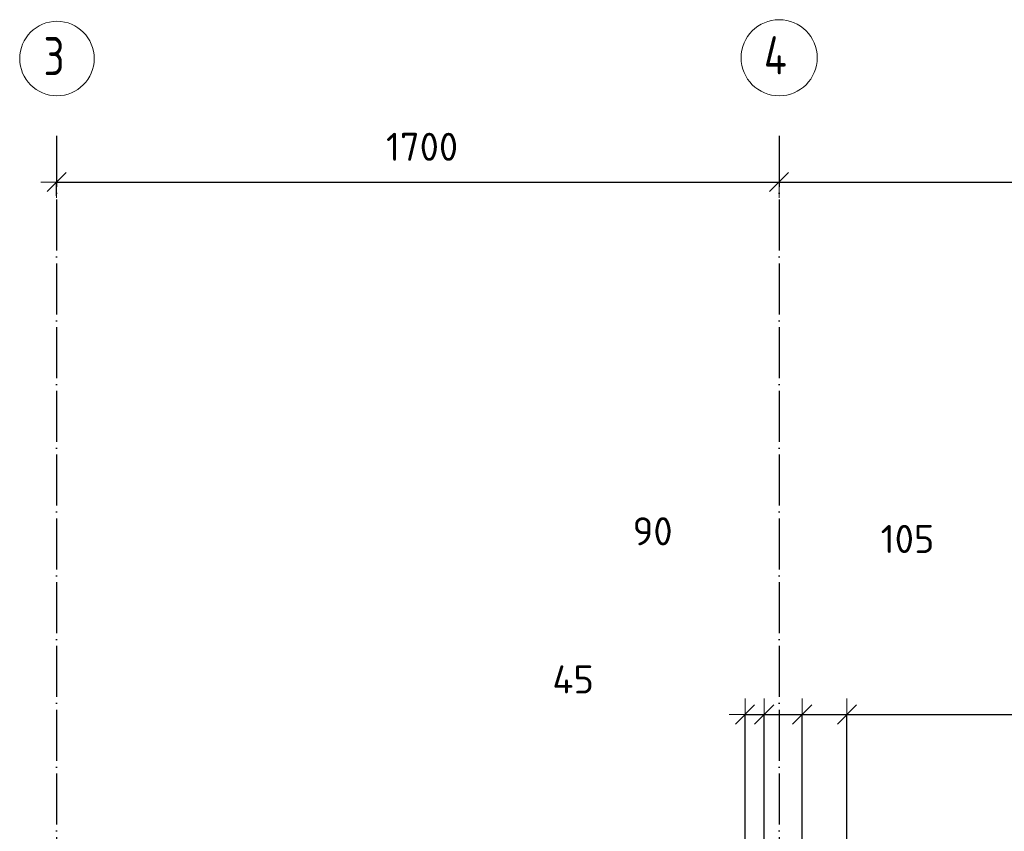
# Model space of a CAD drawing. Header units: millimetres. Extents: x 5077 to 50019, y 6526 to 90933.
# Tile 22 of 60: x 6613 to 8930, y 40103 to 42013. Entities that reach past the tile are written whole.
import ezdxf

# ---------------------------------------------------------------- set-up
doc = ezdxf.new("R2010")
doc.units = ezdxf.units.MM
doc.header["$PDMODE"] = 65
doc.linetypes.add('______11', pattern=[150, 120, -15, 0, -15])
doc.linetypes.add('______5', pattern=[330, 240, -30, 30, -30])
doc.layers.add('Осевая линия_ общее', color=7, linetype='______5', lineweight=13, true_color=0xa0a0a0)
doc.layers.add('Размерная линия_ общее', color=7, linetype='Continuous', lineweight=13)
doc.styles.add('ISOCPEUR', font='ISOCPEUR')
doc.dimstyles.new('DIMSTYLE_3', dxfattribs={"dimtxt": 66, "dimasz": 75, "dimexe": 0, "dimexo": 0, "dimgap": 33, "dimtad": 2, "dimdec": 0, "dimrnd": 5, "dimzin": 12, "dimdsep": 46, "dimtxsty": 'ISOCPEUR', "dimblk1": 'ALL_ML_STRICH', "dimblk2": 'ALL_ML_STRICH', "dimsah": 1, "dimcen": 0, "dimclrd": 7, "dimclre": 256, "dimclrt": 7, "dimadec": 0, "dimazin": 0, "dimtfac": 1, "dimtdec": 0, "dimtix": 1, "dimtmove": 2, "dimatfit": 3, "dimfxl": 0, "dimtvp": 1.2, "dimtzin": 0, "dimlwd": 0, "dimlwe": -3, "dimarcsym": 0})
doc.dimstyles.new('DIMSTYLE_9', dxfattribs={"dimtxt": 66, "dimasz": 75, "dimexe": 0, "dimexo": 0, "dimgap": 33, "dimtad": 2, "dimdec": 0, "dimrnd": 5, "dimzin": 12, "dimdsep": 46, "dimtxsty": 'ISOCPEUR', "dimblk1": 'ALL_ML_STRICH', "dimblk2": 'ALL_ML_STRICH', "dimsah": 1, "dimcen": 0, "dimclrd": 7, "dimclre": 256, "dimclrt": 7, "dimadec": 0, "dimazin": 0, "dimtfac": 1, "dimtdec": 0, "dimtix": 1, "dimtmove": 2, "dimatfit": 3, "dimfxl": 0, "dimtzin": 0, "dimlwd": 0, "dimlwe": -3, "dimarcsym": 0})

# ---------------------------------------------------------------- blocks, each defined once
blk = doc.blocks.new('СЛОЖНЫЙ_ОБЪЕКТ_1')
at = {"layer": 'Осевая линия_ общее', "color": 253, "linetype": '______11', "lineweight": -3, "true_color": 0xa0a0a0, "transparency": 33554687}
for p, q in [((6700, 41740), (6700, 30850)), ((8400, 41740), (8400, 30850))]:
    blk.add_line(p, q, dxfattribs=at)
at = {"layer": 'Осевая линия_ общее', "color": 7, "linetype": 'Continuous', "lineweight": 13, "transparency": 33554687}
for centre, radius in [((8400.4, 41923.8), 89.6), ((6700.7, 41921.9), 87.7)]:
    blk.add_circle(centre, radius, dxfattribs=at)
at = {"layer": 'Осевая линия_ общее', "color": 7, "linetype": 'Continuous', "lineweight": 13, "transparency": 33554687, "char_height": 90, "attachment_point": 7, "style": 'ISOCPEUR'}
for s, insert, width in [('\\W0.78;3', (6669.2, 41882.7), 97.922), ('\\W0.80;4', (8364.4, 41884.6), 107.95)]:
    blk.add_mtext(s, dxfattribs=dict(at, insert=insert, width=width))
blk = doc.blocks.new('ALL_ML_STRICH')
at = {"color": 0, "linetype": 'ByBlock', "lineweight": -2}
for p, q in [((0, -0.5), (0, 0.5)), ((-1, 0), (0.5, 0)), ((-0.3, -0.3), (0.3, 0.3))]:
    blk.add_line(p, q, dxfattribs=at)
blk = doc.blocks.new('*D90')
at = {"layer": 'DEFPOINTS', "color": 7, "linetype": 'Continuous', "lineweight": 13, "transparency": 33554687}
for p in [(8400, 41668.4), (6700, 41631.2), (6700, 41499.1)]:
    blk.add_point(p, dxfattribs=at)
at = {"layer": 'Размерная линия_ общее', "color": 253, "linetype": 'Continuous', "lineweight": -2, "true_color": 0xa0a0a0, "transparency": 33554687}
for p, q in [((6700, 41599.1), (6700, 41631.2)), ((8400, 41631.2), (8400, 41631.2))]:
    blk.add_line(p, q, dxfattribs=at)
at = {"layer": 'Размерная линия_ общее', "color": 7, "linetype": 'Continuous', "lineweight": -2, "transparency": 33554687}
blk.add_line((6700, 41631.2), (8400, 41631.2), dxfattribs=at)
at = {"layer": 'Размерная линия_ общее', "color": 7, "linetype": 'Continuous', "lineweight": 13, "transparency": 33554687, "xscale": 75, "yscale": 75, "zscale": 75, "rotation": 180}
blk.add_blockref('ALL_ML_STRICH', (6700, 41631.2), dxfattribs=at)
at = {"layer": 'Размерная линия_ общее', "color": 7, "linetype": 'Continuous', "lineweight": 13, "transparency": 33554687, "xscale": 75, "yscale": 75, "zscale": 75}
blk.add_blockref('ALL_ML_STRICH', (8400, 41631.2), dxfattribs=at)
at = {"layer": 'Размерная линия_ общее', "color": 7, "linetype": 'Continuous', "lineweight": 13, "transparency": 33554687, "insert": (7559.9, 41714.2), "char_height": 66, "width": 264, "attachment_point": 5, "style": 'ISOCPEUR'}
blk.add_mtext('\\A1;{1700}', dxfattribs=at)
blk = doc.blocks.new('*D91')
at = {"layer": 'DEFPOINTS', "color": 7, "linetype": 'Continuous', "lineweight": 13, "transparency": 33554687}
for p in [(8400, 41668.4), (8400, 41631.2), (13900, 41560)]:
    blk.add_point(p, dxfattribs=at)
at = {"layer": 'Размерная линия_ общее', "color": 253, "linetype": 'Continuous', "lineweight": -2, "true_color": 0xa0a0a0, "transparency": 33554687}
for p, q in [((8400, 41631.2), (8400, 41631.2)), ((13900, 41631.2), (13900, 41631.2))]:
    blk.add_line(p, q, dxfattribs=at)
at = {"layer": 'Размерная линия_ общее', "color": 7, "linetype": 'Continuous', "lineweight": -2, "transparency": 33554687}
blk.add_line((8400, 41631.2), (13900, 41631.2), dxfattribs=at)
at = {"layer": 'Размерная линия_ общее', "color": 7, "linetype": 'Continuous', "lineweight": 13, "transparency": 33554687, "xscale": 75, "yscale": 75, "zscale": 75, "rotation": 180}
blk.add_blockref('ALL_ML_STRICH', (8400, 41631.2), dxfattribs=at)
at = {"layer": 'Размерная линия_ общее', "color": 7, "linetype": 'Continuous', "lineweight": 13, "transparency": 33554687, "xscale": 75, "yscale": 75, "zscale": 75}
blk.add_blockref('ALL_ML_STRICH', (13900, 41631.2), dxfattribs=at)
at = {"layer": 'Размерная линия_ общее', "color": 7, "linetype": 'Continuous', "lineweight": 13, "transparency": 33554687, "insert": (11153.3, 41714.2), "char_height": 66, "width": 264, "attachment_point": 5, "style": 'ISOCPEUR'}
blk.add_mtext('\\A1;{5500}', dxfattribs=at)
blk = doc.blocks.new('*D137')
at = {"layer": 'DEFPOINTS', "color": 7, "linetype": 'Continuous', "lineweight": 13, "transparency": 33554687}
for p in [(8320, 40377.7), (8320, 39715), (8365, 39450.9)]:
    blk.add_point(p, dxfattribs=at)
at = {"layer": 'Размерная линия_ общее', "color": 253, "linetype": 'Continuous', "lineweight": -2, "true_color": 0xa0a0a0, "transparency": 33554687}
for p, q in [((8320, 39735), (8320, 40377.7)), ((8365, 39470.9), (8365, 40377.7))]:
    blk.add_line(p, q, dxfattribs=at)
at = {"layer": 'Размерная линия_ общее', "color": 7, "linetype": 'Continuous', "lineweight": -2, "transparency": 33554687}
blk.add_line((8320, 40377.7), (8365, 40377.7), dxfattribs=at)
at = {"layer": 'Размерная линия_ общее', "color": 7, "linetype": 'Continuous', "lineweight": 13, "transparency": 33554687, "xscale": 75, "yscale": 75, "zscale": 75, "rotation": 180}
blk.add_blockref('ALL_ML_STRICH', (8320, 40377.7), dxfattribs=at)
at = {"layer": 'Размерная линия_ общее', "color": 7, "linetype": 'Continuous', "lineweight": 13, "transparency": 33554687, "xscale": 75, "yscale": 75, "zscale": 75}
blk.add_blockref('ALL_ML_STRICH', (8365, 40377.7), dxfattribs=at)
at = {"layer": 'Размерная линия_ общее', "color": 7, "linetype": 'Continuous', "lineweight": 13, "transparency": 33554687, "insert": (7915.5, 40460.4), "char_height": 66, "width": 132, "attachment_point": 5, "style": 'ISOCPEUR'}
blk.add_mtext('\\A1;{45}', dxfattribs=at)
blk = doc.blocks.new('*D138')
at = {"layer": 'DEFPOINTS', "color": 7, "linetype": 'Continuous', "lineweight": 13, "transparency": 33554687}
for p in [(8365, 40377.7), (8365, 39450.9), (8454.5, 39449.3)]:
    blk.add_point(p, dxfattribs=at)
at = {"layer": 'Размерная линия_ общее', "color": 253, "linetype": 'Continuous', "lineweight": -2, "true_color": 0xa0a0a0, "transparency": 33554687}
for p, q in [((8365, 39470.9), (8365, 40377.7)), ((8454.5, 39469.3), (8454.5, 40377.7))]:
    blk.add_line(p, q, dxfattribs=at)
at = {"layer": 'Размерная линия_ общее', "color": 7, "linetype": 'Continuous', "lineweight": -2, "transparency": 33554687}
blk.add_line((8365, 40377.7), (8454.5, 40377.7), dxfattribs=at)
at = {"layer": 'Размерная линия_ общее', "color": 7, "linetype": 'Continuous', "lineweight": 13, "transparency": 33554687, "xscale": 75, "yscale": 75, "zscale": 75, "rotation": 180}
blk.add_blockref('ALL_ML_STRICH', (8365, 40377.7), dxfattribs=at)
at = {"layer": 'Размерная линия_ общее', "color": 7, "linetype": 'Continuous', "lineweight": 13, "transparency": 33554687, "xscale": 75, "yscale": 75, "zscale": 75}
blk.add_blockref('ALL_ML_STRICH', (8454.5, 40377.7), dxfattribs=at)
at = {"layer": 'Размерная линия_ общее', "color": 7, "linetype": 'Continuous', "lineweight": 13, "transparency": 33554687, "insert": (8102.6, 40809.1), "char_height": 66, "width": 132, "attachment_point": 5, "style": 'ISOCPEUR'}
blk.add_mtext('\\A1;{90}', dxfattribs=at)
blk = doc.blocks.new('*D139')
at = {"layer": 'DEFPOINTS', "color": 7, "linetype": 'Continuous', "lineweight": 13, "transparency": 33554687}
for p in [(8454.5, 40377.7), (8454.5, 39449.3), (8560, 39423.5)]:
    blk.add_point(p, dxfattribs=at)
at = {"layer": 'Размерная линия_ общее', "color": 253, "linetype": 'Continuous', "lineweight": -2, "true_color": 0xa0a0a0, "transparency": 33554687}
for p, q in [((8454.5, 39469.3), (8454.5, 40377.7)), ((8560, 39443.5), (8560, 40377.7))]:
    blk.add_line(p, q, dxfattribs=at)
at = {"layer": 'Размерная линия_ общее', "color": 7, "linetype": 'Continuous', "lineweight": -2, "transparency": 33554687}
blk.add_line((8454.5, 40377.7), (8560, 40377.7), dxfattribs=at)
at = {"layer": 'Размерная линия_ общее', "color": 7, "linetype": 'Continuous', "lineweight": 13, "transparency": 33554687, "xscale": 75, "yscale": 75, "zscale": 75, "rotation": 180}
blk.add_blockref('ALL_ML_STRICH', (8454.5, 40377.7), dxfattribs=at)
at = {"layer": 'Размерная линия_ общее', "color": 7, "linetype": 'Continuous', "lineweight": 13, "transparency": 33554687, "xscale": 75, "yscale": 75, "zscale": 75}
blk.add_blockref('ALL_ML_STRICH', (8560, 40377.7), dxfattribs=at)
at = {"layer": 'Размерная линия_ общее', "color": 7, "linetype": 'Continuous', "lineweight": 13, "transparency": 33554687, "insert": (8702.4, 40791), "char_height": 66, "width": 198, "attachment_point": 5, "style": 'ISOCPEUR'}
blk.add_mtext('\\A1;{105}', dxfattribs=at)
blk = doc.blocks.new('*D140')
at = {"layer": 'DEFPOINTS', "color": 7, "linetype": 'Continuous', "lineweight": 13, "transparency": 33554687}
for p in [(8560, 40377.7), (11160, 39585), (8560, 39423.5)]:
    blk.add_point(p, dxfattribs=at)
at = {"layer": 'Размерная линия_ общее', "color": 253, "linetype": 'Continuous', "lineweight": -2, "true_color": 0xa0a0a0, "transparency": 33554687}
for p, q in [((8560, 39443.5), (8560, 40377.7)), ((11160, 39585), (11160, 40377.7))]:
    blk.add_line(p, q, dxfattribs=at)
at = {"layer": 'Размерная линия_ общее', "color": 7, "linetype": 'Continuous', "lineweight": -2, "transparency": 33554687}
blk.add_line((8560, 40377.7), (11160, 40377.7), dxfattribs=at)
at = {"layer": 'Размерная линия_ общее', "color": 7, "linetype": 'Continuous', "lineweight": 13, "transparency": 33554687, "xscale": 75, "yscale": 75, "zscale": 75, "rotation": 180}
blk.add_blockref('ALL_ML_STRICH', (8560, 40377.7), dxfattribs=at)
at = {"layer": 'Размерная линия_ общее', "color": 7, "linetype": 'Continuous', "lineweight": 13, "transparency": 33554687, "xscale": 75, "yscale": 75, "zscale": 75}
blk.add_blockref('ALL_ML_STRICH', (11160, 40377.7), dxfattribs=at)
at = {"layer": 'Размерная линия_ общее', "color": 7, "linetype": 'Continuous', "lineweight": 13, "transparency": 33554687, "insert": (9632, 40493.7), "char_height": 66, "width": 3.3, "attachment_point": 1, "line_spacing_factor": 0.60241, "style": 'ISOCPEUR'}
blk.add_mtext('\\W0.91;13Х200=2600', dxfattribs=at)

msp = doc.modelspace()

# ---------------------------------------------------------------- block references
at = {"layer": 'Осевая линия_ общее', "color": 253, "linetype": '______11', "lineweight": -3, "true_color": 0xa0a0a0, "transparency": 33554687}
msp.add_blockref('СЛОЖНЫЙ_ОБЪЕКТ_1', (0, 0), dxfattribs=at)

# ---------------------------------------------------------------- dimensions: what is measured, and where the dimension line sits
at = {"layer": 'Размерная линия_ общее', "color": 7, "linetype": 'Continuous', "lineweight": 13, "transparency": 33554687}
for base, p1, p2, dimstyle, picture, middle in [((8400, 41631.2), (6700, 41599.1), (8400, 41631.2), 'DIMSTYLE_9', '*D90', (7559.9, 41714.2)), ((13900, 41631.2), (8400, 41631.2), (13900, 41631.2), 'DIMSTYLE_9', '*D91', (11153.3, 41714.2)), ((8454.5033, 40377.7155), (8364.972, 39470.8841), (8454.5033, 39469.2754), 'DIMSTYLE_3', '*D138', (8102.6204, 40809.0569)), ((8559.9973, 40377.7155), (8454.5033, 39469.2754), (8559.9973, 39443.5364), 'DIMSTYLE_3', '*D139', (8702.3839, 40791.049)), ((8365, 40377.7), (8320, 39735), (8365, 39470.9), 'DIMSTYLE_3', '*D137', (7915.5, 40460.4))]:
    dim = msp.add_linear_dim(base=base, p1=p1, p2=p2, dimstyle=dimstyle, override={"dimpost": '<>', "dimclrd": 7, "dimclre": 253, "dimclrt": 7, "dimlwd": 0, "dimlwe": 65533}, dxfattribs=at)
    dim.commit()
    dim.dimension.update_dxf_attribs({"geometry": picture, "text_midpoint": middle, "dimtype": 160})
dim = msp.add_linear_dim(base=(11160, 40377.7), p1=(8560, 39443.5), p2=(11160, 39585), text='\\W0.91;13Х200=2600', dimstyle='DIMSTYLE_9', override={"dimpost": '<>', "dimclrd": 7, "dimclre": 253, "dimclrt": 7, "dimlwd": 0, "dimlwe": 65533}, dxfattribs=at)
dim.commit()
dim.dimension.update_dxf_attribs({"geometry": '*D140', "text_midpoint": (9860, 40410.7), "dimtype": 160})

doc.saveas('drawing.dxf')
